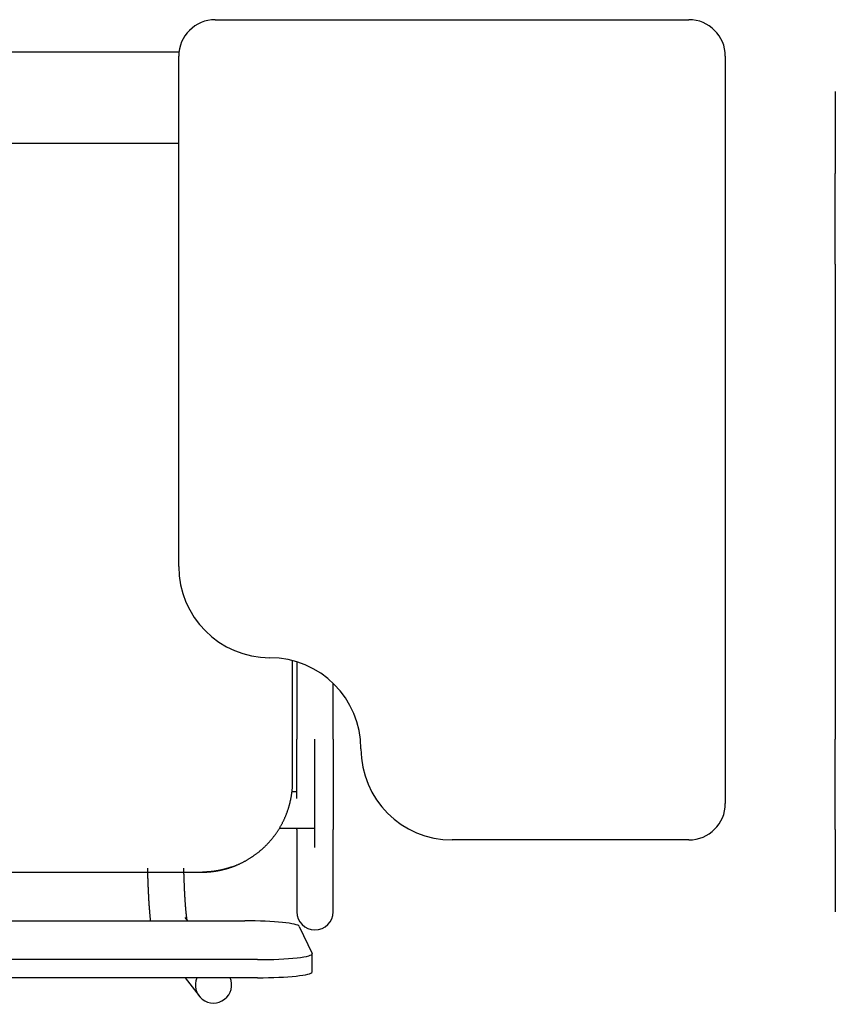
# Model space of a CAD drawing. Header units: metres. Extents: x -1 to 444, y -6 to 31.
# Tile 47 of 76: x 418.612 to 419.059, y 14.208 to 14.748. Entities that reach past the tile are written whole.
import ezdxf

# ---------------------------------------------------------------- set-up
doc = ezdxf.new("R2010")
doc.units = ezdxf.units.M
doc.linetypes.add('CONTINUA', pattern=[0])
doc.layers.add('PA MOBLES', color=7, linetype='CONTINUA', lineweight=25)

msp = doc.modelspace()

# ---------------------------------------------------------------- linework, layer by layer
at = {"layer": 'PA MOBLES', "color": 180, "transparency": 33554687}
for p, q in [((418.719, 14.74848), (418.979, 14.74848)), ((418.36651, 14.73083), (418.69914, 14.73083)), ((418.699, 14.44848), (418.699, 14.72848)), ((418.999, 14.72848), (418.999, 14.31848)), ((419.05938, 14.70909), (419.05938, 14.66403)), ((418.31651, 14.68083), (418.699, 14.68083)), ((419.05938, 14.61434), (419.05938, 14.35384)), ((418.76151, 14.33082), (418.76151, 14.39689)), ((418.76374, 14.39626), (418.76374, 14.35384)), ((418.78374, 14.35384), (418.78374, 14.38444)), ((418.77374, 14.29427), (418.77374, 14.35384)), ((418.76374, 14.32496), (418.76117, 14.32496)), ((418.77374, 14.30496), (418.77374, 14.32496)), ((418.7543, 14.30496), (418.77374, 14.30496)), ((418.76374, 14.30415), (418.76374, 14.25909)), ((418.78374, 14.25909), (418.78374, 14.30415)), ((419.05938, 14.30415), (419.05938, 14.25909)), ((418.979, 14.29848), (418.849, 14.29848)), ((418.36594, 14.28083), (418.71209, 14.28083)), ((418.36594, 14.28083), (418.71209, 14.28083)), ((418.70395, 14.25412), (418.70259, 14.2559)), ((418.34225, 14.25412), (418.73518, 14.25412)), ((418.76514, 14.25108), (418.77214, 14.23618)), ((418.77218, 14.22607), (418.77218, 14.23602)), ((418.74218, 14.23282), (418.33525, 14.23282)), ((418.74218, 14.22288), (418.33525, 14.22288)), ((418.70256, 14.22288), (418.71012, 14.21293))]:
    msp.add_line(p, q, dxfattribs=at)
for points in [[(419.05938, 14.61434), (419.05938, 14.61499), (419.05938, 14.61564), (419.05938, 14.61629), (419.05938, 14.61694), (419.05938, 14.61758), (419.05938, 14.61823), (419.05938, 14.61888), (419.05938, 14.61952), (419.05938, 14.62017), (419.05938, 14.62081), (419.05938, 14.62146), (419.05938, 14.6221), (419.05938, 14.62274), (419.05938, 14.62337), (419.05938, 14.62401), (419.05938, 14.62465), (419.05938, 14.62528), (419.05938, 14.62591), (419.05938, 14.62654), (419.05938, 14.62717), (419.05938, 14.62779), (419.05938, 14.62842), (419.05938, 14.62904), (419.05938, 14.62966), (419.05938, 14.63027), (419.05938, 14.63089), (419.05938, 14.6315), (419.05938, 14.63211), (419.05938, 14.63272), (419.05938, 14.63332), (419.05938, 14.63392), (419.05938, 14.63452), (419.05938, 14.63511), (419.05938, 14.6357), (419.05938, 14.63628), (419.05938, 14.63687), (419.05938, 14.63744), (419.05938, 14.63802), (419.05938, 14.63859), (419.05938, 14.63915), (419.05938, 14.63971), (419.05938, 14.64027), (419.05938, 14.64082), (419.05938, 14.64137), (419.05938, 14.64191), (419.05938, 14.64245), (419.05938, 14.64298), (419.05938, 14.64351), (419.05938, 14.64403), (419.05938, 14.64455), (419.05938, 14.64507), (419.05938, 14.64558), (419.05938, 14.64608), (419.05938, 14.64658), (419.05938, 14.64707), (419.05938, 14.64756), (419.05938, 14.64804), (419.05938, 14.64852), (419.05938, 14.64899), (419.05938, 14.64946), (419.05938, 14.64986), (419.05938, 14.65026), (419.05938, 14.65065), (419.05938, 14.65104), (419.05938, 14.65142), (419.05938, 14.6518), (419.05938, 14.65218), (419.05938, 14.65254), (419.05938, 14.65291), (419.05938, 14.65327), (419.05938, 14.65362), (419.05938, 14.65397), (419.05938, 14.65431), (419.05938, 14.65465), (419.05938, 14.65498), (419.05938, 14.65531), (419.05938, 14.65563), (419.05938, 14.65595), (419.05938, 14.65626), (419.05938, 14.65657), (419.05938, 14.65687), (419.05938, 14.65716), (419.05938, 14.65745), (419.05938, 14.65774), (419.05938, 14.65802), (419.05938, 14.65829), (419.05938, 14.65856), (419.05938, 14.65882), (419.05938, 14.65908), (419.05938, 14.65933), (419.05938, 14.65958), (419.05938, 14.65981), (419.05938, 14.66005), (419.05938, 14.66028), (419.05938, 14.6605), (419.05938, 14.66071), (419.05938, 14.66092), (419.05938, 14.66112), (419.05938, 14.66132), (419.05938, 14.66151), (419.05938, 14.6617), (419.05938, 14.66188), (419.05938, 14.66205), (419.05938, 14.66222), (419.05938, 14.66238), (419.05938, 14.66253), (419.05938, 14.66268), (419.05938, 14.66282), (419.05938, 14.66295), (419.05938, 14.66308), (419.05938, 14.66321), (419.05938, 14.66332), (419.05938, 14.66343), (419.05938, 14.66354), (419.05938, 14.66364), (419.05938, 14.66373), (419.05938, 14.66381), (419.05938, 14.66389), (419.05938, 14.66396), (419.05938, 14.66403)], [(418.76374, 14.32128), (418.76374, 14.32132), (418.76374, 14.32135), (418.76374, 14.32139), (418.76374, 14.32142), (418.76374, 14.32146), (418.76374, 14.32149), (418.76374, 14.32153), (418.76374, 14.32156), (418.76374, 14.3216), (418.76374, 14.32164), (418.76374, 14.32167), (418.76374, 14.32171), (418.76374, 14.32174), (418.76374, 14.32178), (418.76374, 14.32181), (418.76374, 14.32185), (418.76374, 14.32188), (418.76374, 14.32192), (418.76374, 14.32196), (418.76374, 14.32199), (418.76374, 14.32203), (418.76374, 14.32206), (418.76374, 14.3221), (418.76374, 14.32213), (418.76374, 14.32217), (418.76374, 14.32221), (418.76374, 14.32224), (418.76374, 14.32228), (418.76374, 14.32231), (418.76374, 14.32235), (418.76374, 14.32279), (418.76374, 14.32324), (418.76374, 14.32369), (418.76374, 14.32415), (418.76374, 14.32461), (418.76374, 14.32507), (418.76374, 14.32554), (418.76374, 14.32601), (418.76374, 14.32648), (418.76374, 14.32696), (418.76374, 14.32744), (418.76374, 14.32792), (418.76374, 14.32841), (418.76374, 14.3289), (418.76374, 14.32939), (418.76374, 14.32989), (418.76374, 14.33038), (418.76374, 14.33089), (418.76374, 14.33139), (418.76374, 14.3319), (418.76374, 14.33241), (418.76374, 14.33293), (418.76374, 14.33344), (418.76374, 14.33396), (418.76374, 14.33448), (418.76374, 14.33501), (418.76374, 14.33554), (418.76374, 14.33607), (418.76374, 14.3366), (418.76374, 14.33714), (418.76374, 14.33767), (418.76374, 14.33821), (418.76374, 14.33875), (418.76374, 14.3393), (418.76374, 14.33984), (418.76374, 14.34039), (418.76374, 14.34093), (418.76374, 14.34148), (418.76374, 14.34203), (418.76374, 14.34259), (418.76374, 14.34314), (418.76374, 14.34369), (418.76374, 14.34425), (418.76374, 14.34481), (418.76374, 14.34537), (418.76374, 14.34592), (418.76374, 14.34649), (418.76374, 14.34705), (418.76374, 14.34761), (418.76374, 14.34817), (418.76374, 14.34874), (418.76374, 14.3493), (418.76374, 14.34987), (418.76374, 14.35043), (418.76374, 14.351), (418.76374, 14.35157), (418.76374, 14.35213), (418.76374, 14.3527), (418.76374, 14.35327), (418.76374, 14.35384)], [(418.78374, 14.35384), (418.78374, 14.35319), (418.78374, 14.35254), (418.78374, 14.35189), (418.78374, 14.35124), (418.78374, 14.35059), (418.78374, 14.34994), (418.78374, 14.3493), (418.78374, 14.34865), (418.78374, 14.34801), (418.78374, 14.34736), (418.78374, 14.34672), (418.78374, 14.34608), (418.78374, 14.34544), (418.78374, 14.3448), (418.78374, 14.34417), (418.78374, 14.34353), (418.78374, 14.3429), (418.78374, 14.34227), (418.78374, 14.34164), (418.78374, 14.34101), (418.78374, 14.34038), (418.78374, 14.33976), (418.78374, 14.33914), (418.78374, 14.33852), (418.78374, 14.3379), (418.78374, 14.33729), (418.78374, 14.33668), (418.78374, 14.33607), (418.78374, 14.33546), (418.78374, 14.33486), (418.78374, 14.33426), (418.78374, 14.33366), (418.78374, 14.33307), (418.78374, 14.33248), (418.78374, 14.33189), (418.78374, 14.33131), (418.78374, 14.33073), (418.78374, 14.33016), (418.78374, 14.32959), (418.78374, 14.32903), (418.78374, 14.32847), (418.78374, 14.32791), (418.78374, 14.32736), (418.78374, 14.32681), (418.78374, 14.32627), (418.78374, 14.32573), (418.78374, 14.3252), (418.78374, 14.32467), (418.78374, 14.32414), (418.78374, 14.32362), (418.78374, 14.32311), (418.78374, 14.3226), (418.78374, 14.3221), (418.78374, 14.3216), (418.78374, 14.3211), (418.78374, 14.32062), (418.78374, 14.32013), (418.78374, 14.31966), (418.78374, 14.31918), (418.78374, 14.31872), (418.78374, 14.31832), (418.78374, 14.31792), (418.78374, 14.31752), (418.78374, 14.31714), (418.78374, 14.31675), (418.78374, 14.31637), (418.78374, 14.316), (418.78374, 14.31563), (418.78374, 14.31527), (418.78374, 14.31491), (418.78374, 14.31456), (418.78374, 14.31421), (418.78374, 14.31387), (418.78374, 14.31353), (418.78374, 14.31319), (418.78374, 14.31287), (418.78374, 14.31254), (418.78374, 14.31223), (418.78374, 14.31192), (418.78374, 14.31161), (418.78374, 14.31131), (418.78374, 14.31101), (418.78374, 14.31072), (418.78374, 14.31044), (418.78374, 14.31016), (418.78374, 14.30988), (418.78374, 14.30962), (418.78374, 14.30935), (418.78374, 14.3091), (418.78374, 14.30885), (418.78374, 14.3086), (418.78374, 14.30836), (418.78374, 14.30813), (418.78374, 14.3079), (418.78374, 14.30768), (418.78374, 14.30747), (418.78374, 14.30726), (418.78374, 14.30705), (418.78374, 14.30686), (418.78374, 14.30666), (418.78374, 14.30648), (418.78374, 14.3063), (418.78374, 14.30613), (418.78374, 14.30596), (418.78374, 14.3058), (418.78374, 14.30565), (418.78374, 14.3055), (418.78374, 14.30536), (418.78374, 14.30522), (418.78374, 14.30509), (418.78374, 14.30497), (418.78374, 14.30485), (418.78374, 14.30474), (418.78374, 14.30464), (418.78374, 14.30454), (418.78374, 14.30445), (418.78374, 14.30436), (418.78374, 14.30428), (418.78374, 14.30421), (418.78374, 14.30415)], [(419.05938, 14.30415), (419.05938, 14.30422), (419.05938, 14.30431), (419.05938, 14.3044), (419.05938, 14.3045), (419.05938, 14.30461), (419.05938, 14.30473), (419.05938, 14.30485), (419.05938, 14.30499), (419.05938, 14.30513), (419.05938, 14.30528), (419.05938, 14.30544), (419.05938, 14.30561), (419.05938, 14.30578), (419.05938, 14.30596), (419.05938, 14.30615), (419.05938, 14.30635), (419.05938, 14.30656), (419.05938, 14.30677), (419.05938, 14.307), (419.05938, 14.30723), (419.05938, 14.30747), (419.05938, 14.30771), (419.05938, 14.30797), (419.05938, 14.30823), (419.05938, 14.3085), (419.05938, 14.30878), (419.05938, 14.30906), (419.05938, 14.30935), (419.05938, 14.30965), (419.05938, 14.30996), (419.05938, 14.31028), (419.05938, 14.3106), (419.05938, 14.31093), (419.05938, 14.31127), (419.05938, 14.31161), (419.05938, 14.31196), (419.05938, 14.31232), (419.05938, 14.31269), (419.05938, 14.31306), (419.05938, 14.31344), (419.05938, 14.31382), (419.05938, 14.31422), (419.05938, 14.31461), (419.05938, 14.31502), (419.05938, 14.31543), (419.05938, 14.31585), (419.05938, 14.31627), (419.05938, 14.3167), (419.05938, 14.31714), (419.05938, 14.31758), (419.05938, 14.31803), (419.05938, 14.31849), (419.05938, 14.31895), (419.05938, 14.31942), (419.05938, 14.31989), (419.05938, 14.32037), (419.05938, 14.32086), (419.05938, 14.32135), (419.05938, 14.32185), (419.05938, 14.32235), (419.05938, 14.32279), (419.05938, 14.32324), (419.05938, 14.32369), (419.05938, 14.32415), (419.05938, 14.32461), (419.05938, 14.32507), (419.05938, 14.32554), (419.05938, 14.32601), (419.05938, 14.32648), (419.05938, 14.32696), (419.05938, 14.32744), (419.05938, 14.32792), (419.05938, 14.32841), (419.05938, 14.3289), (419.05938, 14.32939), (419.05938, 14.32989), (419.05938, 14.33038), (419.05938, 14.33089), (419.05938, 14.33139), (419.05938, 14.3319), (419.05938, 14.33241), (419.05938, 14.33293), (419.05938, 14.33344), (419.05938, 14.33396), (419.05938, 14.33448), (419.05938, 14.33501), (419.05938, 14.33554), (419.05938, 14.33607), (419.05938, 14.3366), (419.05938, 14.33714), (419.05938, 14.33767), (419.05938, 14.33821), (419.05938, 14.33875), (419.05938, 14.3393), (419.05938, 14.33984), (419.05938, 14.34039), (419.05938, 14.34093), (419.05938, 14.34148), (419.05938, 14.34203), (419.05938, 14.34259), (419.05938, 14.34314), (419.05938, 14.34369), (419.05938, 14.34425), (419.05938, 14.34481), (419.05938, 14.34537), (419.05938, 14.34592), (419.05938, 14.34649), (419.05938, 14.34705), (419.05938, 14.34761), (419.05938, 14.34817), (419.05938, 14.34874), (419.05938, 14.3493), (419.05938, 14.34987), (419.05938, 14.35043), (419.05938, 14.351), (419.05938, 14.35157), (419.05938, 14.35213), (419.05938, 14.3527), (419.05938, 14.35327), (419.05938, 14.35384)], [(418.72788, 14.28358), (418.72797, 14.28361), (418.72806, 14.28364), (418.72815, 14.28367), (418.72825, 14.28371), (418.72834, 14.28374), (418.72843, 14.28377), (418.72853, 14.28381), (418.72862, 14.28384), (418.72871, 14.28388), (418.7288, 14.28391), (418.7289, 14.28394), (418.72899, 14.28398), (418.72908, 14.28401), (418.72917, 14.28405), (418.72926, 14.28408), (418.72936, 14.28412), (418.72945, 14.28415), (418.72954, 14.28419), (418.72963, 14.28422), (418.72972, 14.28426), (418.72982, 14.28429), (418.72991, 14.28433), (418.73, 14.28437), (418.73009, 14.2844), (418.73018, 14.28444), (418.73027, 14.28448), (418.73037, 14.28451), (418.73046, 14.28455), (418.73055, 14.28459), (418.73064, 14.28463), (418.73095, 14.28476), (418.73125, 14.28489), (418.73156, 14.28502), (418.73186, 14.28515), (418.73217, 14.28529), (418.73247, 14.28543), (418.73277, 14.28557), (418.73307, 14.28571), (418.73337, 14.28586), (418.73367, 14.286), (418.73397, 14.28615), (418.73426, 14.2863), (418.73456, 14.28645), (418.73485, 14.28661), (418.73515, 14.28676), (418.73544, 14.28692), (418.73573, 14.28708), (418.73602, 14.28724), (418.73631, 14.28741), (418.7366, 14.28757), (418.73688, 14.28774), (418.73717, 14.28791), (418.73745, 14.28808), (418.73773, 14.28825), (418.73801, 14.28842), (418.73829, 14.2886), (418.73857, 14.28878), (418.73884, 14.28896), (418.73912, 14.28914), (418.73939, 14.28932), (418.73967, 14.2895), (418.73994, 14.28969), (418.7402, 14.28988), (418.74047, 14.29006), (418.74074, 14.29026), (418.741, 14.29045), (418.74127, 14.29064), (418.74153, 14.29084), (418.74179, 14.29103), (418.74204, 14.29123), (418.7423, 14.29143), (418.74255, 14.29163), (418.74281, 14.29183), (418.74306, 14.29203), (418.74331, 14.29224), (418.74356, 14.29244), (418.7438, 14.29265), (418.74405, 14.29286), (418.74429, 14.29307), (418.74453, 14.29328), (418.74477, 14.29349), (418.74501, 14.2937), (418.74524, 14.29392), (418.74548, 14.29413), (418.74571, 14.29435), (418.74594, 14.29456), (418.74617, 14.29478), (418.74639, 14.295), (418.74662, 14.29522), (418.74684, 14.29544), (418.74706, 14.29567), (418.74728, 14.29589), (418.7475, 14.29612), (418.74772, 14.29635), (418.74794, 14.29658), (418.74816, 14.29681), (418.74837, 14.29704), (418.74859, 14.29728), (418.7488, 14.29752), (418.74902, 14.29776), (418.74923, 14.298), (418.74944, 14.29824), (418.74965, 14.29849), (418.74985, 14.29873), (418.75006, 14.29898), (418.75027, 14.29923), (418.75047, 14.29948), (418.75067, 14.29974), (418.75087, 14.29999), (418.75107, 14.30025), (418.75127, 14.30051), (418.75147, 14.30077), (418.75167, 14.30103), (418.75186, 14.30129), (418.75205, 14.30156), (418.75224, 14.30183), (418.75243, 14.30209), (418.75262, 14.30236), (418.75281, 14.30263), (418.75299, 14.30291), (418.75318, 14.30318), (418.75336, 14.30346), (418.75354, 14.30373), (418.75371, 14.30401), (418.75389, 14.30429), (418.75407, 14.30457), (418.75424, 14.30485), (418.75441, 14.30514), (418.75458, 14.30542), (418.75475, 14.30571), (418.75491, 14.306), (418.75508, 14.30629), (418.75524, 14.30658), (418.7554, 14.30687), (418.75556, 14.30716), (418.75571, 14.30745), (418.75587, 14.30775), (418.75602, 14.30804), (418.75617, 14.30834), (418.75632, 14.30864), (418.75647, 14.30894), (418.75661, 14.30924), (418.75676, 14.30954), (418.7569, 14.30984), (418.75704, 14.31015), (418.75717, 14.31045), (418.75731, 14.31075), (418.75744, 14.31106), (418.75757, 14.31137), (418.7577, 14.31168), (418.75783, 14.31198), (418.75795, 14.31229), (418.75807, 14.3126), (418.75819, 14.31291), (418.75831, 14.31323), (418.75843, 14.31354), (418.75854, 14.31385), (418.75866, 14.31417), (418.75877, 14.31448), (418.75887, 14.3148), (418.75898, 14.31511), (418.75908, 14.31543), (418.75918, 14.31575), (418.75928, 14.31606), (418.75938, 14.31638), (418.75948, 14.3167), (418.75957, 14.31702), (418.75966, 14.31734), (418.75975, 14.31766), (418.75983, 14.31798), (418.75992, 14.3183), (418.76, 14.31862), (418.76008, 14.31894), (418.76016, 14.31927), (418.76023, 14.31959), (418.76031, 14.31991), (418.76038, 14.32023), (418.76045, 14.32056), (418.76051, 14.32088), (418.76058, 14.3212), (418.76064, 14.32153), (418.7607, 14.32185), (418.76076, 14.32217), (418.76081, 14.3225), (418.76087, 14.32282), (418.76092, 14.32314), (418.76097, 14.32347), (418.76101, 14.32379), (418.76106, 14.32411), (418.7611, 14.32443), (418.76114, 14.32476), (418.76118, 14.32508), (418.76122, 14.3254), (418.76125, 14.32572), (418.76128, 14.32605), (418.76131, 14.32637), (418.76134, 14.32669), (418.76137, 14.32701), (418.76139, 14.32733), (418.76141, 14.32765), (418.76143, 14.32797), (418.76145, 14.32829), (418.76146, 14.32861), (418.76148, 14.32893), (418.76149, 14.32924), (418.7615, 14.32956), (418.7615, 14.32988), (418.76151, 14.33019), (418.76151, 14.33051), (418.76151, 14.33082)], [(418.76374, 14.30415), (418.76374, 14.30417), (418.76374, 14.30418), (418.76374, 14.3042), (418.76374, 14.30423), (418.76374, 14.30425), (418.76374, 14.30427), (418.76374, 14.30429), (418.76374, 14.30431), (418.76374, 14.30434), (418.76374, 14.30436), (418.76374, 14.30439), (418.76374, 14.30441), (418.76374, 14.30444), (418.76374, 14.30446), (418.76374, 14.30449), (418.76374, 14.30452), (418.76374, 14.30454), (418.76374, 14.30457), (418.76374, 14.3046), (418.76374, 14.30463), (418.76374, 14.30466), (418.76374, 14.30469), (418.76374, 14.30472), (418.76374, 14.30476), (418.76374, 14.30479), (418.76374, 14.30482), (418.76374, 14.30485), (418.76374, 14.30489), (418.76374, 14.30492), (418.76374, 14.30496)], [(418.68178, 14.28308), (418.68179, 14.28298), (418.68179, 14.28288), (418.68179, 14.28278), (418.68179, 14.28268), (418.68179, 14.28259), (418.6818, 14.28249), (418.6818, 14.28239), (418.6818, 14.28229), (418.6818, 14.2822), (418.68181, 14.2821), (418.68181, 14.282), (418.68181, 14.2819), (418.68181, 14.28181), (418.68182, 14.28171), (418.68182, 14.28161), (418.68182, 14.28151), (418.68182, 14.28142), (418.68183, 14.28132), (418.68183, 14.28122), (418.68183, 14.28113), (418.68183, 14.28103), (418.68184, 14.28093), (418.68184, 14.28084), (418.68184, 14.28074), (418.68184, 14.28064), (418.68185, 14.28055), (418.68185, 14.28045), (418.68185, 14.28035), (418.68185, 14.28026), (418.68186, 14.28016), (418.68187, 14.27954), (418.68189, 14.27892), (418.68191, 14.2783), (418.68193, 14.27769), (418.68195, 14.27709), (418.68197, 14.27649), (418.68199, 14.27589), (418.68201, 14.27529), (418.68203, 14.2747), (418.68206, 14.27412), (418.68208, 14.27354), (418.6821, 14.27296), (418.68213, 14.27239), (418.68215, 14.27182), (418.68217, 14.27126), (418.6822, 14.2707), (418.68223, 14.27015), (418.68225, 14.2696), (418.68228, 14.26906), (418.68231, 14.26852), (418.68233, 14.26799), (418.68236, 14.26746), (418.68239, 14.26694), (418.68242, 14.26642), (418.68245, 14.2659), (418.68248, 14.2654), (418.68251, 14.26489), (418.68254, 14.2644), (418.68258, 14.2639), (418.68261, 14.26342), (418.68263, 14.26302), (418.68266, 14.26263), (418.68269, 14.26224), (418.68271, 14.26186), (418.68274, 14.26149), (418.68277, 14.26112), (418.68279, 14.26077), (418.68282, 14.26041), (418.68285, 14.26007), (418.68287, 14.25973), (418.6829, 14.2594), (418.68293, 14.25907), (418.68295, 14.25875), (418.68298, 14.25843), (418.683, 14.25812), (418.68303, 14.25782), (418.68306, 14.25752), (418.68308, 14.25723), (418.68311, 14.25695), (418.68314, 14.25666), (418.68316, 14.25639), (418.68319, 14.25612), (418.68322, 14.25585), (418.68324, 14.25559), (418.68327, 14.25534), (418.6833, 14.25509), (418.68332, 14.25484), (418.68335, 14.2546), (418.68338, 14.25436), (418.68341, 14.25413)], [(418.7036, 14.25457), (418.70359, 14.25462), (418.70358, 14.25468), (418.70357, 14.25474), (418.70356, 14.2548), (418.70355, 14.25486), (418.70354, 14.25493), (418.70353, 14.25499), (418.70352, 14.25506), (418.70351, 14.25513), (418.7035, 14.2552), (418.70349, 14.25527), (418.70348, 14.25535), (418.70346, 14.25543), (418.70345, 14.25551), (418.70344, 14.25559), (418.70343, 14.25567), (418.70342, 14.25575), (418.7034, 14.25584), (418.70339, 14.25593), (418.70338, 14.25602), (418.70337, 14.25611), (418.70335, 14.25621), (418.70334, 14.2563), (418.70333, 14.2564), (418.70331, 14.2565), (418.7033, 14.2566), (418.70329, 14.25671), (418.70328, 14.25681), (418.70326, 14.25692), (418.70325, 14.25703), (418.70322, 14.25724), (418.7032, 14.25746), (418.70317, 14.25769), (418.70315, 14.25792), (418.70312, 14.25816), (418.70309, 14.25841), (418.70307, 14.25866), (418.70304, 14.25892), (418.70301, 14.25919), (418.70299, 14.25946), (418.70296, 14.25974), (418.70293, 14.26002), (418.70291, 14.26032), (418.70288, 14.26062), (418.70285, 14.26092), (418.70283, 14.26124), (418.7028, 14.26156), (418.70277, 14.26188), (418.70275, 14.26222), (418.70272, 14.26256), (418.7027, 14.2629), (418.70267, 14.26326), (418.70264, 14.26362), (418.70262, 14.26398), (418.70259, 14.26436), (418.70256, 14.26474), (418.70254, 14.26513), (418.70251, 14.26552), (418.70249, 14.26592), (418.70246, 14.26633), (418.70243, 14.26677), (418.70241, 14.26722), (418.70238, 14.26768), (418.70236, 14.26813), (418.70233, 14.2686), (418.70231, 14.26907), (418.70228, 14.26954), (418.70226, 14.27002), (418.70223, 14.2705), (418.70221, 14.27099), (418.70219, 14.27148), (418.70216, 14.27198), (418.70214, 14.27248), (418.70212, 14.27298), (418.7021, 14.27349), (418.70208, 14.27401), (418.70206, 14.27453), (418.70204, 14.27505), (418.70202, 14.27557), (418.702, 14.2761), (418.70198, 14.27664), (418.70196, 14.27718), (418.70194, 14.27772), (418.70192, 14.27826), (418.7019, 14.27881), (418.70189, 14.27936), (418.70187, 14.27992), (418.70186, 14.28048), (418.70184, 14.28104), (418.70182, 14.28161), (418.70182, 14.28165), (418.70182, 14.2817), (418.70182, 14.28175), (418.70182, 14.2818), (418.70182, 14.28185), (418.70182, 14.2819), (418.70182, 14.28195), (418.70181, 14.282), (418.70181, 14.28205), (418.70181, 14.28209), (418.70181, 14.28214), (418.70181, 14.28219), (418.70181, 14.28224), (418.70181, 14.28229), (418.70181, 14.28234), (418.7018, 14.28239), (418.7018, 14.28244), (418.7018, 14.28249), (418.7018, 14.28254), (418.7018, 14.28258), (418.7018, 14.28263), (418.7018, 14.28268), (418.7018, 14.28273), (418.7018, 14.28278), (418.70179, 14.28283), (418.70179, 14.28288), (418.70179, 14.28293), (418.70179, 14.28298), (418.70179, 14.28303), (418.70179, 14.28308)], [(418.72635, 14.28308), (418.72619, 14.28303), (418.72603, 14.28298), (418.72587, 14.28293), (418.72571, 14.28288), (418.72555, 14.28284), (418.72539, 14.28279), (418.72522, 14.28274), (418.72506, 14.2827), (418.7249, 14.28265), (418.72473, 14.2826), (418.72457, 14.28256), (418.7244, 14.28252), (418.72424, 14.28247), (418.72407, 14.28243), (418.72391, 14.28239), (418.72374, 14.28234), (418.72357, 14.2823), (418.72341, 14.28226), (418.72324, 14.28222), (418.72307, 14.28218), (418.7229, 14.28214), (418.72274, 14.2821), (418.72257, 14.28206), (418.7224, 14.28202), (418.72223, 14.28199), (418.72206, 14.28195), (418.72189, 14.28191), (418.72172, 14.28188), (418.72155, 14.28184), (418.72139, 14.28181), (418.72115, 14.28176), (418.72092, 14.28172), (418.72068, 14.28167), (418.72045, 14.28163), (418.72022, 14.28159), (418.71998, 14.28155), (418.71975, 14.28151), (418.71952, 14.28147), (418.71928, 14.28143), (418.71905, 14.2814), (418.71882, 14.28136), (418.71859, 14.28133), (418.71836, 14.2813), (418.71812, 14.28127), (418.71789, 14.28123), (418.71766, 14.28121), (418.71744, 14.28118), (418.71721, 14.28115), (418.71698, 14.28113), (418.71675, 14.2811), (418.71653, 14.28108), (418.7163, 14.28106), (418.71608, 14.28103), (418.71585, 14.28101), (418.71563, 14.28099), (418.71541, 14.28098), (418.71519, 14.28096), (418.71497, 14.28094), (418.71475, 14.28093), (418.71454, 14.28092), (418.71447, 14.28091), (418.71441, 14.28091), (418.71434, 14.2809), (418.71428, 14.2809), (418.71421, 14.2809), (418.71414, 14.28089), (418.71408, 14.28089), (418.71401, 14.28089), (418.71394, 14.28088), (418.71387, 14.28088), (418.7138, 14.28088), (418.71373, 14.28087), (418.71366, 14.28087), (418.71359, 14.28087), (418.71352, 14.28087), (418.71345, 14.28086), (418.71338, 14.28086), (418.71331, 14.28086), (418.71324, 14.28085), (418.71317, 14.28085), (418.7131, 14.28085), (418.71304, 14.28085), (418.71297, 14.28085), (418.7129, 14.28084), (418.71283, 14.28084), (418.71277, 14.28084), (418.7127, 14.28084), (418.71264, 14.28084), (418.71257, 14.28084), (418.71251, 14.28083), (418.7125, 14.28083), (418.7125, 14.28083), (418.71249, 14.28083), (418.71248, 14.28083), (418.71248, 14.28083), (418.71247, 14.28083), (418.71247, 14.28083), (418.71246, 14.28083), (418.71245, 14.28083), (418.71245, 14.28083), (418.71244, 14.28083), (418.71244, 14.28083), (418.71243, 14.28083), (418.71242, 14.28083), (418.71242, 14.28083), (418.71241, 14.28083), (418.7124, 14.28083), (418.7124, 14.28083), (418.71239, 14.28083), (418.71239, 14.28083), (418.71238, 14.28083), (418.71237, 14.28083), (418.71237, 14.28083), (418.71236, 14.28083), (418.71235, 14.28083), (418.71235, 14.28083), (418.71234, 14.28083), (418.71234, 14.28083), (418.71233, 14.28083), (418.71232, 14.28083), (418.71232, 14.28083), (418.71231, 14.28083), (418.7123, 14.28083), (418.7123, 14.28083), (418.71229, 14.28083), (418.71228, 14.28083), (418.71228, 14.28083), (418.71227, 14.28083), (418.71227, 14.28083), (418.71226, 14.28083), (418.71225, 14.28083), (418.71225, 14.28083), (418.71224, 14.28083), (418.71224, 14.28083), (418.71223, 14.28083), (418.71222, 14.28083), (418.71222, 14.28083), (418.71221, 14.28083), (418.71221, 14.28083), (418.7122, 14.28083), (418.71219, 14.28083), (418.71219, 14.28083), (418.71218, 14.28083), (418.71218, 14.28083), (418.71217, 14.28083), (418.71217, 14.28083), (418.71216, 14.28083), (418.71215, 14.28083), (418.71215, 14.28083), (418.71214, 14.28083), (418.71214, 14.28083), (418.71214, 14.28083), (418.71214, 14.28083), (418.71214, 14.28083), (418.71214, 14.28083), (418.71213, 14.28083), (418.71213, 14.28083), (418.71213, 14.28083), (418.71213, 14.28083), (418.71213, 14.28083), (418.71213, 14.28083), (418.71212, 14.28083), (418.71212, 14.28083), (418.71212, 14.28083), (418.71212, 14.28083), (418.71212, 14.28083), (418.71212, 14.28083), (418.71211, 14.28083), (418.71211, 14.28083), (418.71211, 14.28083), (418.71211, 14.28083), (418.71211, 14.28083), (418.71211, 14.28083), (418.71211, 14.28083), (418.7121, 14.28083), (418.7121, 14.28083), (418.7121, 14.28083), (418.7121, 14.28083), (418.7121, 14.28083), (418.71209, 14.28083)], [(418.7121, 14.28083), (418.7121, 14.28083), (418.7121, 14.28083), (418.7121, 14.28083), (418.7121, 14.28083), (418.7121, 14.28083), (418.71211, 14.28083), (418.71211, 14.28083), (418.71211, 14.28083), (418.71211, 14.28083), (418.71211, 14.28083), (418.71211, 14.28083), (418.71211, 14.28083), (418.71212, 14.28083), (418.71212, 14.28083), (418.71212, 14.28083), (418.71212, 14.28083), (418.71212, 14.28083), (418.71212, 14.28083), (418.71213, 14.28083), (418.71213, 14.28083), (418.71213, 14.28083), (418.71213, 14.28083), (418.71213, 14.28083), (418.71213, 14.28083), (418.71214, 14.28083), (418.71214, 14.28083), (418.71214, 14.28083), (418.71214, 14.28083), (418.71214, 14.28083), (418.71214, 14.28083), (418.71215, 14.28083), (418.71215, 14.28083), (418.71216, 14.28083), (418.71217, 14.28083), (418.71217, 14.28083), (418.71218, 14.28083), (418.71218, 14.28083), (418.71219, 14.28083), (418.71219, 14.28083), (418.7122, 14.28083), (418.71221, 14.28083), (418.71221, 14.28083), (418.71222, 14.28083), (418.71222, 14.28083), (418.71223, 14.28083), (418.71224, 14.28083), (418.71224, 14.28083), (418.71225, 14.28083), (418.71225, 14.28083), (418.71226, 14.28083), (418.71227, 14.28083), (418.71227, 14.28083), (418.71228, 14.28083), (418.71228, 14.28083), (418.71229, 14.28083), (418.7123, 14.28083), (418.7123, 14.28083), (418.71231, 14.28083), (418.71232, 14.28083), (418.71232, 14.28083), (418.71233, 14.28083), (418.71234, 14.28083), (418.71234, 14.28083), (418.71235, 14.28083), (418.71235, 14.28083), (418.71236, 14.28083), (418.71237, 14.28083), (418.71237, 14.28083), (418.71238, 14.28083), (418.71239, 14.28083), (418.71239, 14.28083), (418.7124, 14.28083), (418.7124, 14.28083), (418.71241, 14.28083), (418.71242, 14.28083), (418.71242, 14.28083), (418.71243, 14.28083), (418.71244, 14.28083), (418.71244, 14.28083), (418.71245, 14.28083), (418.71245, 14.28083), (418.71246, 14.28083), (418.71247, 14.28083), (418.71247, 14.28083), (418.71248, 14.28083), (418.71248, 14.28083), (418.71249, 14.28083), (418.7125, 14.28083), (418.7125, 14.28083), (418.71251, 14.28083), (418.71257, 14.28084), (418.71264, 14.28084), (418.7127, 14.28084), (418.71277, 14.28084), (418.71283, 14.28084), (418.7129, 14.28084), (418.71297, 14.28085), (418.71304, 14.28085), (418.7131, 14.28085), (418.71317, 14.28085), (418.71324, 14.28085), (418.71331, 14.28086), (418.71338, 14.28086), (418.71345, 14.28086), (418.71352, 14.28087), (418.71359, 14.28087), (418.71366, 14.28087), (418.71373, 14.28087), (418.7138, 14.28088), (418.71387, 14.28088), (418.71394, 14.28088), (418.71401, 14.28089), (418.71408, 14.28089), (418.71414, 14.28089), (418.71421, 14.2809), (418.71428, 14.2809), (418.71434, 14.2809), (418.71441, 14.28091), (418.71447, 14.28091), (418.71454, 14.28092), (418.71475, 14.28093), (418.71497, 14.28094), (418.71519, 14.28096), (418.71541, 14.28098), (418.71563, 14.28099), (418.71585, 14.28101), (418.71608, 14.28103), (418.7163, 14.28106), (418.71653, 14.28108), (418.71675, 14.2811), (418.71698, 14.28113), (418.71721, 14.28115), (418.71744, 14.28118), (418.71766, 14.28121), (418.71789, 14.28123), (418.71812, 14.28127), (418.71836, 14.2813), (418.71859, 14.28133), (418.71882, 14.28136), (418.71905, 14.2814), (418.71928, 14.28143), (418.71952, 14.28147), (418.71975, 14.28151), (418.71998, 14.28155), (418.72022, 14.28159), (418.72045, 14.28163), (418.72068, 14.28167), (418.72092, 14.28172), (418.72115, 14.28176), (418.72139, 14.28181), (418.72161, 14.28185), (418.72183, 14.2819), (418.72206, 14.28195), (418.72228, 14.282), (418.72251, 14.28205), (418.72273, 14.2821), (418.72295, 14.28215), (418.72317, 14.2822), (418.7234, 14.28226), (418.72362, 14.28231), (418.72384, 14.28237), (418.72406, 14.28243), (418.72428, 14.28248), (418.7245, 14.28254), (418.72471, 14.2826), (418.72493, 14.28266), (418.72515, 14.28272), (418.72536, 14.28278), (418.72558, 14.28285), (418.72579, 14.28291), (418.72601, 14.28297), (418.72622, 14.28304), (418.72643, 14.2831), (418.72664, 14.28317), (418.72685, 14.28323), (418.72706, 14.2833), (418.72726, 14.28337), (418.72747, 14.28344), (418.72767, 14.28351), (418.72788, 14.28358)], [(418.72788, 14.28358), (418.72782, 14.28356), (418.72777, 14.28354), (418.72772, 14.28353), (418.72767, 14.28351), (418.72762, 14.28349), (418.72757, 14.28347), (418.72752, 14.28346), (418.72747, 14.28344), (418.72742, 14.28342), (418.72737, 14.28341), (418.72732, 14.28339), (418.72727, 14.28337), (418.72722, 14.28335), (418.72717, 14.28334), (418.72712, 14.28332), (418.72706, 14.2833), (418.72701, 14.28329), (418.72696, 14.28327), (418.72691, 14.28325), (418.72686, 14.28324), (418.72681, 14.28322), (418.72676, 14.28321), (418.72671, 14.28319), (418.72666, 14.28317), (418.72661, 14.28316), (418.72656, 14.28314), (418.72651, 14.28312), (418.72645, 14.28311), (418.7264, 14.28309), (418.72635, 14.28308)]]:
    msp.add_lwpolyline(points, dxfattribs=at)
for centre, radius, start, end in [((418.719, 14.72848), 0.02, 90, 180), ((418.979, 14.72848), 0.02, 0, 90), ((418.749, 14.44848), 0.05, 180, 270), ((418.749, 14.34848), 0.05, 0, 90), ((418.849, 14.34848), 0.05, 180, 270), ((418.979, 14.31848), 0.02, 270, 0), ((418.77374, 14.25909), 0.01, 180, 270), ((418.77374, 14.25909), 0.01, 270, 0)]:
    msp.add_arc(centre, radius, start, end, dxfattribs=at)
for centre, major_axis, ratio, start_param, end_param in [((418.73518, 14.25092), (0.03, 0), 0.106466, 0.049958, 1.570796), ((418.74218, 14.23602), (0.03, 0), 0.106466, 4.712389, 6.333144), ((418.71808, 14.21898), (0.00796, 0.00605), 0.993992, 2.086617, 6.033091), ((418.74218, 14.22607), (0.03, 0), 0.106466, 4.712389, 6.283185)]:
    msp.add_ellipse(centre, major_axis=major_axis, ratio=ratio, start_param=start_param, end_param=end_param, dxfattribs=at)

doc.saveas('drawing.dxf')
